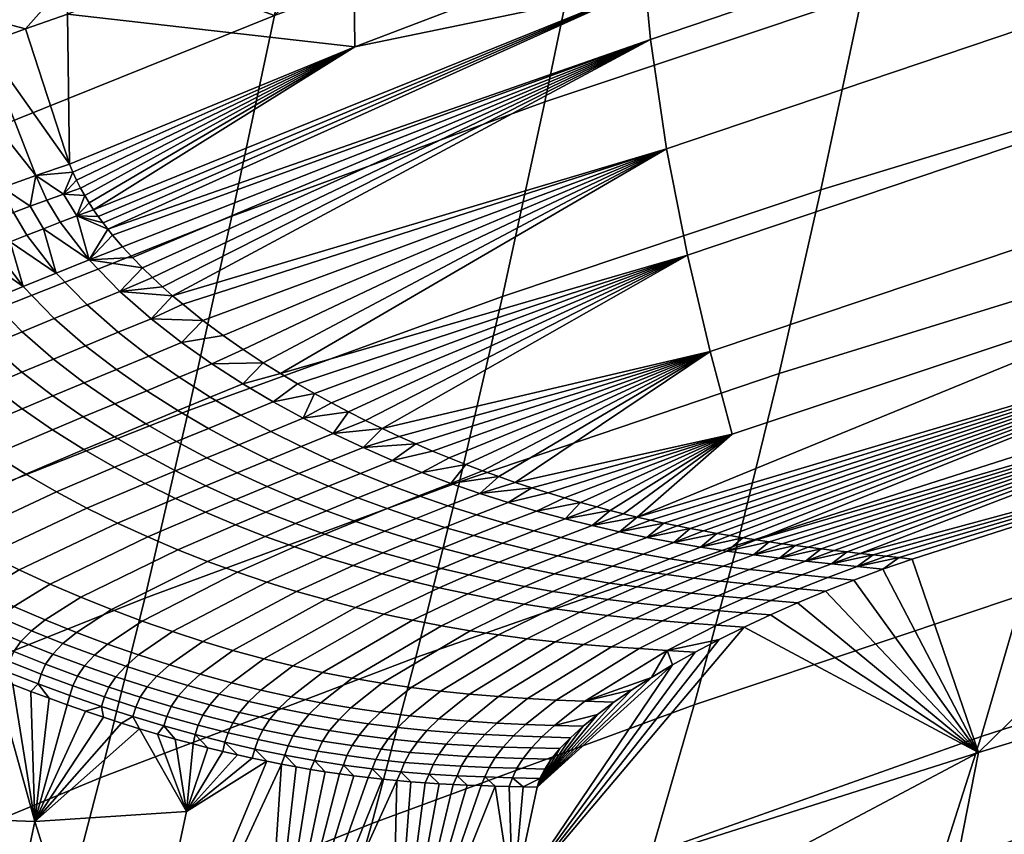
# Model space of a CAD drawing. Header units: millimetres. Extents: x -270 to 270, y -233 to 285.
# Tile 25 of 62: x -194 to -155, y 209 to 242. Entities that reach past the tile are written whole.
import ezdxf

# ---------------------------------------------------------------- set-up
doc = ezdxf.new("R2010")
doc.units = ezdxf.units.MM
doc.header["$MEASUREMENT"] = 0
doc.layers.add('sedak', color=22, linetype='Continuous')

msp = doc.modelspace()

# ---------------------------------------------------------------- meshes
at = {"layer": 'sedak'}
mesh = msp.add_polyface(dxfattribs=at)
corners = [(-134.012, 262.363, 807.152), (-145.839, 258.847, 807.138), (-133.957, 256.368, 807.23), (-145.779, 252.853, 807.23), (-157.51, 249.043, 807.23), (-157.575, 255.036, 807.122), (-147.57, 246.526, 742.469), (-160.398, 242.597, 742.809), (-158.769, 250.735, 772.51), (-146.009, 254.711, 772.342), (-134.604, 250.128, 742.154), (-133.128, 258.355, 772.187), (-149.147, 238.768, 712.497), (-162.044, 234.832, 713.022), (-136.094, 242.381, 712.013), (-150.741, 231.512, 682.423), (-163.71, 227.501, 683.145), (-137.6, 235.198, 681.756), (-146.969, 262.478, 802.12), (-135.051, 266.026, 802.114), (-158.794, 258.631, 802.127), (-146.877, 262.688, 804.384), (-122.972, 269.478, 804.365), (-123.066, 269.489, 803.275), (-146.99, 262.689, 803.297), (-146.661, 262.439, 805.331), (-122.791, 269.211, 805.322), (-170.408, 254.695, 804.396), (-170.541, 254.689, 803.314), (-170.158, 254.466, 805.331), (-169.823, 253.932, 806.131), (-146.371, 261.879, 806.147), (-169.51, 253.123, 806.682), (-146.099, 261.048, 806.711), (-169.3, 252.148, 806.984), (-145.917, 260.062, 807.02), (-122.164, 266.785, 807.049), (-167.379, 232.223, 796.024), (-166.476, 228.374, 789.198), (-143.475, 236.082, 789.158), (-144.259, 240.018, 795.985), (-168.218, 236.471, 801.756), (-144.984, 244.336, 801.724), (-168.861, 240.842, 805.753), (-145.539, 248.75, 805.734), (-169.059, 242.954, 806.861), (-145.708, 250.871, 806.851), (-121.99, 257.609, 806.842)]
mesh.append_faces([[corners[k] for k in face] for face in [(0, 1, 2, 2), (3, 2, 1, 1), (4, 3, 5, 5), (1, 5, 3, 3), (6, 7, 8, 9), (10, 6, 9, 11), (12, 13, 7, 6), (14, 12, 6, 10), (15, 16, 13, 12), (17, 15, 12, 14), (18, 19, 9, 9), (18, 9, 8, 8), (19, 11, 9, 9), (8, 20, 18, 18), (21, 22, 23, 24), (25, 26, 22, 21), (27, 21, 24, 28), (29, 25, 21, 27), (30, 31, 25, 29), (32, 33, 31, 30), (34, 35, 33, 32), (24, 23, 19, 18), (36, 35, 1, 0), (28, 24, 20, 20), (18, 20, 24, 24), (5, 1, 35, 35), (37, 38, 39, 40), (41, 37, 40, 42), (43, 41, 42, 44), (45, 43, 44, 46), (3, 46, 2, 2), (47, 2, 46, 46), (46, 3, 4, 4), (45, 46, 4, 4)]])
mesh = msp.add_polyface(dxfattribs=at)
corners = [(-157.575, 255.036, 807.122), (-169.211, 250.931, 807.104), (-157.51, 249.043, 807.23), (-169.142, 244.94, 807.23), (-160.398, 242.597, 742.809), (-173.077, 238.348, 743.174), (-171.397, 246.429, 772.69), (-158.769, 250.735, 772.51), (-162.044, 234.832, 713.022), (-174.774, 230.579, 713.586), (-163.71, 227.501, 683.145), (-176.493, 223.169, 683.923), (-170.519, 254.487, 802.133), (-158.794, 258.631, 802.127), (-170.541, 254.689, 803.314), (-169.3, 252.148, 806.984), (-145.917, 260.062, 807.02), (-169.394, 221.763, 777.016), (-142.708, 232.694, 781.742), (-165.596, 225.081, 781.777), (-174.259, 223.151, 784.628), (-166.476, 228.374, 789.198), (-183.65, 227.497, 798.167), (-167.379, 232.223, 796.024), (-168.218, 236.471, 801.756), (-179.576, 225.299, 792.51), (-142.004, 229.902, 774.094), (-167.267, 221.307, 773.585), (-166.738, 221.207, 772.724), (-168.328, 221.524, 775.304), (-167.796, 221.413, 774.445), (-166.21, 221.111, 771.861), (-168.86, 221.641, 776.161), (-171.002, 222.167, 779.572), (-170.465, 222.026, 778.722), (-171.65, 222.344, 780.589), (-172.299, 222.531, 781.604), (-172.95, 222.727, 782.615), (-173.604, 222.934, 783.623), (-175.576, 223.617, 786.625), (-174.916, 223.378, 785.628), (-176.237, 223.867, 787.618), (-178.234, 224.688, 790.568), (-177.566, 224.402, 789.59), (-180.667, 240.546, 807.229), (-169.059, 242.954, 806.861), (-187.957, 230.605, 803.606), (-168.861, 240.842, 805.753), (-174.54, 222.34, 783.1)]
mesh.append_faces([[corners[k] for k in face] for face in [(0, 1, 2, 2), (2, 1, 3, 3), (4, 5, 6, 7), (8, 9, 5, 4), (10, 11, 9, 8), (6, 12, 13, 13), (7, 6, 13, 13), (14, 13, 12, 12), (0, 15, 1, 1), (0, 16, 15, 15), (17, 18, 19, 19), (20, 19, 21, 21), (22, 23, 24, 24), (23, 25, 21, 21), (26, 27, 28, 28), (26, 29, 30, 30), (26, 30, 27, 27), (26, 28, 31, 31), (26, 17, 32, 32), (19, 33, 34, 34), (19, 35, 33, 33), (36, 35, 19, 19), (26, 32, 29, 29), (37, 19, 38, 38), (38, 19, 20, 20), (39, 40, 21, 21), (21, 41, 39, 39), (21, 40, 20, 20), (42, 43, 21, 21), (36, 19, 37, 37), (3, 44, 45, 45), (2, 3, 45, 45), (46, 24, 47, 47), (48, 37, 38, 38)]])
mesh = msp.add_polyface(dxfattribs=at)
corners = [(-180.74, 246.536, 807.085), (-192.164, 241.849, 807.065), (-180.667, 240.546, 807.229), (-192.077, 235.864, 807.229), (-169.142, 244.94, 807.23), (-169.211, 250.931, 807.104), (-185.591, 233.784, 743.564), (-197.929, 228.91, 743.977), (-196.212, 236.849, 773.084), (-183.882, 241.799, 772.882), (-173.077, 238.348, 743.174), (-171.397, 246.429, 772.69), (-193.637, 245.322, 802.148), (-182.135, 250.05, 802.14), (-170.519, 254.487, 802.133), (-170.541, 254.689, 803.314), (-170.158, 254.466, 805.331), (-170.408, 254.695, 804.396), (-193.542, 245.528, 804.255), (-193.221, 245.307, 805.318), (-169.823, 253.932, 806.131), (-192.844, 244.799, 806.104), (-169.3, 252.148, 806.984), (-169.51, 253.123, 806.682), (-192.492, 244.017, 806.644), (-192.257, 243.061, 806.942), (-169.059, 242.954, 806.861), (-190.546, 233.265, 806.329), (-168.861, 240.842, 805.753), (-191.113, 234.038, 806.792), (-189.563, 232.132, 805.38), (-189.164, 231.722, 804.959), (-189.96, 232.565, 805.78), (-190.353, 233.024, 806.154), (-190.738, 233.513, 806.494), (-190.927, 233.771, 806.649), (-191.294, 234.316, 806.919), (-191.47, 234.605, 807.029), (-191.639, 234.906, 807.118), (-191.798, 235.217, 807.184), (-191.945, 235.537, 807.222), (-193.42, 235.404, 807.175)]
mesh.append_faces([[corners[k] for k in face] for face in [(0, 1, 2, 2), (2, 1, 3, 3), (0, 2, 4, 4), (4, 5, 0, 0), (6, 7, 8, 9), (10, 6, 9, 11), (9, 12, 13, 13), (9, 13, 14, 14), (14, 11, 9, 9), (15, 14, 13, 13), (16, 17, 18, 19), (12, 18, 17, 15), (15, 13, 12, 12), (20, 16, 19, 21), (22, 23, 24, 25), (23, 20, 21, 24), (5, 22, 0, 0), (25, 0, 22, 22), (0, 25, 1, 1), (26, 27, 28, 28), (26, 2, 29, 29), (30, 31, 28, 28), (32, 30, 28, 28), (28, 27, 33, 33), (27, 26, 34, 34), (35, 34, 26, 26), (2, 36, 29, 29), (36, 2, 37, 37), (38, 37, 2, 2), (39, 2, 40, 40), (40, 2, 3, 3), (39, 38, 2, 2), (29, 35, 26, 26), (41, 40, 3, 3)]])
mesh = msp.add_polyface(dxfattribs=at)
corners = [(-192.077, 235.864, 807.229), (-192.164, 241.849, 807.065), (-193.839, 241.273, 806.98), (-195.488, 240.668, 806.74), (-193.42, 235.404, 807.175), (-197.101, 240.042, 806.351), (-198.664, 239.399, 805.815), (-194.75, 234.924, 807.022), (-196.061, 234.427, 806.771), (-197.345, 233.916, 806.424), (-195.563, 241.724, 806.632), (-192.257, 243.061, 806.942), (-195.729, 242.579, 806.373), (-192.492, 244.017, 806.644), (-195.944, 243.245, 805.969), (-192.844, 244.799, 806.104), (-196.163, 243.732, 805.423), (-193.221, 245.307, 805.318), (-196.346, 244.055, 804.74), (-196.446, 244.223, 803.924), (-193.542, 245.528, 804.255), (-194.949, 244.745, 802.087), (-193.637, 245.322, 802.148), (-196.231, 244.147, 801.909), (-196.212, 236.849, 773.084), (-198.696, 242.895, 801.213), (-197.483, 243.528, 801.617), (-183.882, 241.799, 772.882), (-199.116, 242.29, 804.49), (-199.191, 242.625, 803.827), (-198.986, 241.812, 805.031), (-198.841, 241.178, 805.439), (-198.721, 240.378, 805.704), (-199.173, 242.83, 803.053), (-192.312, 234.67, 807.127), (-191.945, 235.537, 807.222), (-193.654, 234.18, 807.092), (-192.985, 234.427, 807.121)]
mesh.append_faces([[corners[k] for k in face] for face in [(0, 1, 2, 2), (3, 4, 0, 0), (2, 3, 0, 0), (5, 4, 3, 3), (6, 7, 5, 5), (7, 4, 5, 5), (6, 8, 7, 7), (8, 6, 9, 9), (10, 3, 2, 2), (2, 11, 10, 10), (11, 2, 1, 1), (12, 10, 11, 13), (14, 12, 13, 15), (16, 14, 15, 15), (17, 18, 16, 15), (19, 18, 17, 20), (21, 20, 22, 22), (23, 19, 21, 21), (20, 21, 19, 19), (24, 21, 22, 22), (24, 25, 26, 26), (23, 24, 26, 26), (23, 21, 24, 24), (22, 27, 24, 24), (28, 16, 18, 29), (30, 14, 16, 28), (31, 12, 14, 30), (32, 10, 12, 31), (26, 33, 19, 19), (23, 26, 19, 19), (10, 32, 5, 3), (4, 34, 35, 35), (7, 36, 4, 4), (37, 34, 4, 4)]])
mesh = msp.add_polyface(dxfattribs=at)
corners = [(-174.774, 230.579, 713.586), (-187.32, 226.016, 714.188), (-185.591, 233.784, 743.564), (-173.077, 238.348, 743.174), (-184.336, 227.927, 799.078), (-183.65, 227.497, 798.167), (-168.218, 236.471, 801.756), (-185.941, 229.018, 801.152), (-185.138, 228.456, 800.125), (-186.748, 229.619, 802.157), (-187.554, 230.264, 803.131), (-187.957, 230.605, 803.606), (-168.861, 240.842, 805.753), (-188.36, 230.961, 804.07), (-188.763, 231.333, 804.522), (-189.96, 232.565, 805.78), (-190.353, 233.024, 806.154), (-189.164, 231.722, 804.959), (-191.376, 230.238, 804.44), (-190.06, 230.779, 804.503), (-191.291, 232.045, 805.793), (-192.615, 231.511, 805.729), (-192.312, 234.67, 807.127), (-191.639, 234.906, 807.118), (-191.798, 235.217, 807.184), (-191.945, 235.537, 807.222), (-191.785, 233.794, 806.805), (-191.294, 234.316, 806.919), (-191.47, 234.605, 807.029), (-190.927, 233.771, 806.649), (-191.113, 234.038, 806.792), (-190.546, 233.265, 806.329), (-190.738, 233.513, 806.494), (-189.563, 232.132, 805.38), (-188.819, 229.688, 803.075), (-192.455, 233.541, 806.805)]
mesh.append_faces([[corners[k] for k in face] for face in [(0, 1, 2, 3), (4, 5, 6, 6), (6, 7, 8, 8), (7, 6, 9, 9), (4, 6, 8, 8), (10, 9, 6, 6), (11, 12, 13, 13), (12, 14, 13, 13), (6, 11, 10, 10), (15, 12, 16, 16), (14, 12, 17, 17), (18, 19, 20, 21), (22, 23, 24, 24), (24, 25, 22, 22), (26, 27, 28, 28), (26, 29, 30, 30), (30, 27, 26, 26), (28, 23, 22, 22), (26, 31, 32, 32), (29, 26, 32, 32), (26, 28, 22, 22), (20, 16, 31, 31), (16, 20, 15, 15), (33, 20, 17, 17), (20, 33, 15, 15), (14, 17, 19, 19), (14, 19, 13, 13), (11, 34, 10, 10), (19, 11, 13, 13), (31, 26, 20, 20), (35, 20, 26, 26), (19, 34, 11, 11), (20, 19, 17, 17)]])
mesh = msp.add_polyface(dxfattribs=at)
corners = [(-152.355, 224.813, 652.238), (-165.397, 220.647, 653.173), (-163.71, 227.501, 683.145), (-150.741, 231.512, 682.423), (-139.123, 228.642, 651.375), (-137.6, 235.198, 681.756), (-153.986, 218.654, 621.95), (-167.104, 214.259, 623.111), (-140.662, 222.696, 620.88), (-142.215, 217.322, 590.289), (-155.633, 213.003, 591.576), (-128.59, 221.255, 589.115), (-127.147, 226.376, 619.904), (-166.476, 228.374, 789.198), (-165.596, 225.081, 781.777), (-142.708, 232.694, 781.742), (-143.475, 236.082, 789.158), (-142.676, 225.124, 758.816), (-126.787, 229.626, 758.816), (-141.376, 227.63, 766.428), (-158.92, 220.143, 759.689), (-158.402, 220.087, 758.816), (-159.437, 220.199, 760.561), (-160.473, 220.314, 762.306), (-159.955, 220.256, 761.434), (-161.509, 220.433, 764.049), (-160.991, 220.373, 763.177), (-162.548, 220.56, 765.79), (-162.028, 220.495, 764.92), (-163.068, 220.628, 766.66), (-164.112, 220.774, 768.398), (-163.59, 220.699, 767.529), (-142.004, 229.902, 774.094), (-164.635, 220.852, 769.265), (-118.865, 236.28, 774.047), (-169.394, 221.763, 777.016), (-166.21, 221.111, 771.861), (-165.684, 221.021, 770.997), (-165.159, 220.934, 770.131), (-160.598, 219.783, 760.496), (-159.57, 219.679, 758.776), (-130.786, 219.614, 724.642), (-155.742, 212.361, 725.529), (-143.338, 216.142, 725.068)]
mesh.append_faces([[corners[k] for k in face] for face in [(0, 1, 2, 3), (4, 0, 3, 5), (6, 7, 1, 0), (8, 6, 0, 4), (9, 10, 6, 8), (11, 9, 8, 12), (13, 14, 15, 16), (17, 18, 19, 19), (20, 21, 17, 17), (17, 22, 20, 20), (17, 23, 24, 24), (17, 24, 22, 22), (23, 17, 19, 19), (19, 25, 26, 26), (27, 28, 19, 19), (25, 19, 28, 28), (23, 19, 26, 26), (19, 29, 27, 27), (19, 30, 31, 31), (19, 31, 29, 29), (19, 32, 33, 33), (19, 34, 32, 32), (32, 15, 35, 35), (30, 19, 33, 33), (32, 36, 37, 37), (32, 37, 38, 38), (33, 32, 38, 38), (39, 20, 22, 22), (40, 21, 20, 20), (41, 18, 17, 17), (42, 17, 21, 21), (40, 42, 21, 21), (43, 41, 17, 17)]])
mesh = msp.add_polyface(dxfattribs=at)
corners = [(-192.455, 233.541, 806.805), (-191.785, 233.794, 806.805), (-192.312, 234.67, 807.127), (-192.985, 234.427, 807.121), (-193.788, 233.025, 806.733), (-193.123, 233.284, 806.783), (-193.654, 234.18, 807.092), (-194.32, 233.929, 807.032), (-192.615, 231.511, 805.729), (-191.291, 232.045, 805.793), (-195.107, 232.505, 806.544), (-194.45, 232.765, 806.654), (-194.982, 233.676, 806.938), (-195.639, 233.421, 806.812), (-193.929, 230.978, 805.559), (-192.685, 229.701, 804.281), (-191.376, 230.238, 804.44), (-196.404, 231.981, 806.239), (-195.76, 232.243, 806.405), (-196.29, 233.165, 806.658), (-196.933, 232.906, 806.478), (-195.224, 230.448, 805.277), (-197.672, 231.455, 805.825), (-197.042, 231.718, 806.045), (-197.568, 232.646, 806.273), (-198.194, 232.384, 806.045), (-196.491, 229.921, 804.883), (-198.291, 231.191, 805.58), (-197.723, 229.396, 804.383), (-193.42, 235.404, 807.175), (-194.75, 234.924, 807.022), (-196.061, 234.427, 806.771), (-197.345, 233.916, 806.424), (-198.595, 233.395, 805.985)]
mesh.append_faces([[corners[k] for k in face] for face in [(0, 1, 2, 3), (4, 5, 6, 7), (5, 0, 3, 6), (5, 4, 8, 8), (9, 0, 5, 5), (8, 9, 5, 5), (10, 11, 12, 13), (11, 4, 7, 12), (11, 10, 14, 14), (8, 4, 11, 11), (14, 8, 11, 11), (15, 16, 8, 14), (17, 18, 19, 20), (18, 10, 13, 19), (18, 17, 21, 21), (14, 10, 18, 18), (21, 14, 18, 18), (22, 23, 24, 25), (23, 17, 20, 24), (23, 22, 26, 26), (21, 17, 23, 23), (26, 21, 23, 23), (26, 22, 27, 27), (28, 26, 27, 27), (29, 6, 3, 3), (30, 31, 12, 7), (30, 7, 6, 6), (31, 13, 12, 12), (13, 31, 19, 19), (24, 20, 32, 32), (33, 24, 32, 32), (20, 19, 32, 32), (31, 32, 19, 19)]])
mesh = msp.add_polyface(dxfattribs=at)
corners = [(-187.32, 226.016, 714.188), (-199.667, 221.148, 714.826), (-197.929, 228.91, 743.977), (-185.591, 233.784, 743.564), (-190.129, 229.145, 803.015), (-188.819, 229.688, 803.075), (-190.06, 230.779, 804.503), (-191.376, 230.238, 804.44), (-191.433, 228.606, 802.865), (-192.685, 229.701, 804.281), (-190.205, 227.656, 801.39), (-188.906, 228.194, 801.53), (-193.976, 229.17, 804.014), (-193.929, 230.978, 805.559), (-195.224, 230.448, 805.277), (-192.72, 228.075, 802.61), (-191.488, 227.126, 801.146), (-190.271, 226.281, 799.633), (-188.991, 226.81, 799.867), (-195.24, 228.645, 803.631), (-196.491, 229.921, 804.883), (-193.982, 227.553, 802.237), (-192.748, 226.606, 800.782), (-191.528, 225.762, 799.279), (-190.275, 224.97, 797.685), (-189.021, 225.488, 798.029), (-196.471, 228.124, 803.14), (-197.723, 229.396, 804.383), (-195.211, 227.037, 801.753), (-193.976, 226.094, 800.305), (-192.755, 225.253, 798.809), (-191.5, 224.463, 797.224), (-190.273, 223.753, 795.628), (-189.05, 224.259, 796.081), (-197.544, 226.026, 800.493), (-198.803, 227.097, 801.873), (-196.308, 225.096, 799.053), (-195.085, 224.263, 797.567), (-193.829, 223.478, 795.994), (-192.6, 222.77, 794.411), (-191.379, 222.121, 792.803), (-189.057, 223.104, 794.007), (-190.162, 221.52, 791.166), (-187.844, 222.506, 792.355), (-199.066, 222.385, 794.077), (-200.293, 223.194, 795.557), (-197.803, 221.615, 792.512), (-196.561, 220.914, 790.938), (-195.323, 220.262, 789.34), (-194.085, 219.653, 787.714), (-192.853, 219.085, 786.071), (-188.953, 220.968, 789.511), (-196.814, 219.373, 787.142), (-198.068, 220.025, 788.742)]
mesh.append_faces([[corners[k] for k in face] for face in [(0, 1, 2, 3), (4, 5, 6, 7), (8, 4, 7, 9), (10, 11, 4, 8), (12, 9, 13, 14), (15, 8, 9, 12), (16, 10, 8, 15), (17, 18, 10, 16), (19, 12, 14, 20), (21, 15, 12, 19), (22, 16, 15, 21), (23, 17, 16, 22), (24, 25, 17, 23), (26, 19, 20, 27), (28, 21, 19, 26), (29, 22, 21, 28), (30, 23, 22, 29), (31, 24, 23, 30), (32, 33, 24, 31), (34, 28, 26, 35), (36, 29, 28, 34), (37, 30, 29, 36), (38, 31, 30, 37), (39, 32, 31, 38), (40, 41, 32, 39), (42, 43, 41, 40), (44, 37, 36, 45), (46, 38, 37, 44), (47, 39, 38, 46), (48, 40, 39, 47), (49, 42, 40, 48), (50, 51, 42, 49), (52, 48, 47, 53)]])
mesh = msp.add_polyface(dxfattribs=at)
corners = [(-176.237, 223.867, 787.618), (-166.476, 228.374, 789.198), (-176.901, 224.128, 788.606), (-178.904, 224.987, 791.542), (-178.234, 224.688, 790.568), (-179.576, 225.299, 792.51), (-167.379, 232.223, 796.024), (-180.926, 225.967, 794.426), (-180.25, 225.625, 793.471), (-181.604, 226.323, 795.374), (-177.566, 224.402, 789.59), (-182.284, 226.696, 796.314), (-183.65, 227.497, 798.167), (-182.966, 227.087, 797.245), (-178.11, 222.607, 786.546), (-176.832, 223.11, 786.582), (-177.993, 223.549, 788.315), (-179.275, 223.04, 788.279), (-176.956, 222.21, 784.81), (-175.682, 222.708, 784.846), (-175.811, 221.847, 783.064), (-174.54, 222.34, 783.1), (-174.677, 221.516, 781.318), (-173.412, 222.004, 781.356), (-178.224, 221.708, 784.717), (-179.381, 222.099, 786.454), (-177.073, 221.349, 782.97), (-175.935, 221.022, 781.222), (-174.776, 220.718, 779.424), (-173.524, 221.208, 779.523), (-178.322, 220.845, 782.792), (-179.477, 221.2, 784.539), (-177.178, 220.521, 781.043), (-176.013, 220.219, 779.244), (-174.913, 219.958, 777.53), (-173.684, 220.456, 777.713), (-178.4, 220.012, 780.761), (-179.549, 220.335, 782.507), (-180.344, 224.541, 791.75), (-179.164, 224.024, 790.038), (-175.576, 223.617, 786.625), (-174.259, 223.151, 784.628), (-174.916, 223.378, 785.628), (-173.604, 222.934, 783.623)]
mesh.append_faces([[corners[k] for k in face] for face in [(0, 1, 2, 2), (1, 3, 4, 4), (3, 1, 5, 5), (6, 7, 8, 8), (7, 6, 9, 9), (5, 6, 8, 8), (2, 1, 10, 10), (9, 6, 11, 11), (12, 13, 6, 6), (13, 11, 6, 6), (14, 15, 16, 17), (18, 19, 15, 14), (20, 21, 19, 18), (22, 23, 21, 20), (24, 18, 14, 25), (26, 20, 18, 24), (27, 22, 20, 26), (28, 29, 22, 27), (30, 26, 24, 31), (32, 27, 26, 30), (33, 28, 27, 32), (34, 35, 28, 33), (36, 32, 30, 37), (3, 38, 4, 4), (2, 10, 39, 16), (15, 40, 0, 0), (0, 2, 16, 16), (19, 41, 42, 42), (43, 41, 19, 19), (42, 40, 15, 15), (16, 15, 0, 0), (19, 21, 43, 43), (15, 19, 42, 42), (39, 10, 4, 4)]])
mesh = msp.add_polyface(dxfattribs=at)
corners = [(-188.906, 228.194, 801.53), (-187.6, 228.737, 801.588), (-188.819, 229.688, 803.075), (-190.129, 229.145, 803.015), (-187.695, 227.346, 799.999), (-186.393, 227.887, 800.054), (-186.451, 226.55, 798.375), (-185.152, 227.088, 798.427), (-185.234, 225.835, 796.744), (-183.938, 226.369, 796.792), (-188.991, 226.81, 799.867), (-190.205, 227.656, 801.39), (-187.743, 226.016, 798.252), (-186.523, 225.302, 796.629), (-185.313, 224.651, 794.981), (-184.027, 225.18, 795.09), (-189.021, 225.488, 798.029), (-190.271, 226.281, 799.633), (-187.798, 224.776, 796.416), (-186.585, 224.126, 794.777), (-185.376, 223.528, 793.108), (-184.107, 224.05, 793.305), (-184.179, 222.979, 791.421), (-182.912, 223.499, 791.612), (-189.05, 224.259, 796.081), (-190.275, 224.97, 797.685), (-187.835, 223.61, 794.451), (-186.625, 223.012, 792.79), (-185.424, 222.465, 791.111), (-184.233, 221.963, 789.416), (-182.99, 222.476, 789.719), (-189.057, 223.104, 794.007), (-190.273, 223.753, 795.628), (-187.844, 222.506, 792.355), (-186.641, 221.958, 790.684), (-185.447, 221.455, 788.997), (-184.261, 220.993, 787.295), (-183.05, 221.501, 787.706), (-188.953, 220.968, 789.511), (-190.162, 221.52, 791.166), (-187.752, 220.458, 787.839), (-186.558, 219.99, 786.152), (-185.369, 219.557, 784.45), (-183.081, 220.568, 785.578), (-186.748, 229.619, 802.157), (-185.941, 229.018, 801.152), (-185.138, 228.456, 800.125), (-184.336, 227.927, 799.078), (-187.554, 230.264, 803.131), (-183.65, 227.497, 798.167)]
mesh.append_faces([[corners[k] for k in face] for face in [(0, 1, 2, 3), (4, 5, 1, 0), (6, 7, 5, 4), (8, 9, 7, 6), (10, 4, 0, 11), (12, 6, 4, 10), (13, 8, 6, 12), (14, 15, 8, 13), (16, 12, 10, 17), (18, 13, 12, 16), (19, 14, 13, 18), (20, 21, 14, 19), (22, 23, 21, 20), (24, 18, 16, 25), (26, 19, 18, 24), (27, 20, 19, 26), (28, 22, 20, 27), (29, 30, 22, 28), (31, 26, 24, 32), (33, 27, 26, 31), (34, 28, 27, 33), (35, 29, 28, 34), (36, 37, 29, 35), (38, 34, 33, 39), (40, 35, 34, 38), (41, 36, 35, 40), (42, 43, 36, 41), (44, 1, 45, 45), (46, 5, 47, 47), (46, 45, 1, 5), (2, 44, 48, 48), (7, 49, 47, 47), (5, 7, 47, 47), (2, 1, 44, 44)]])
mesh = msp.add_polyface(dxfattribs=at)
corners = [(-176.493, 223.169, 683.923), (-189.071, 218.526, 684.752), (-187.32, 226.016, 714.188), (-174.774, 230.579, 713.586), (-184.027, 225.18, 795.09), (-182.734, 225.71, 795.134), (-183.938, 226.369, 796.792), (-185.234, 225.835, 796.744), (-182.824, 224.576, 793.408), (-181.534, 225.101, 793.45), (-181.631, 224.021, 791.711), (-180.344, 224.541, 791.75), (-180.448, 223.51, 790), (-179.164, 224.024, 790.038), (-179.275, 223.04, 788.279), (-177.993, 223.549, 788.315), (-184.107, 224.05, 793.305), (-185.313, 224.651, 794.981), (-182.912, 223.499, 791.612), (-181.726, 222.992, 789.905), (-180.549, 222.527, 788.185), (-179.381, 222.099, 786.454), (-178.11, 222.607, 786.546), (-182.99, 222.476, 789.719), (-184.179, 222.979, 791.421), (-181.81, 222.013, 788.003), (-180.638, 221.589, 786.274), (-179.477, 221.2, 784.539), (-178.224, 221.708, 784.717), (-183.05, 221.501, 787.706), (-184.233, 221.963, 789.416), (-181.875, 221.078, 785.982), (-180.709, 220.69, 784.251), (-179.549, 220.335, 782.507), (-178.322, 220.845, 782.792), (-183.081, 220.568, 785.578), (-184.261, 220.993, 787.295), (-181.911, 220.179, 783.853), (-180.746, 219.823, 782.114), (-182.966, 227.087, 797.245), (-183.65, 227.497, 798.167), (-185.152, 227.088, 798.427), (-182.284, 226.696, 796.314), (-181.604, 226.323, 795.374), (-180.926, 225.967, 794.426), (-180.25, 225.625, 793.471), (-179.576, 225.299, 792.51), (-178.904, 224.987, 791.542), (-178.234, 224.688, 790.568)]
mesh.append_faces([[corners[k] for k in face] for face in [(0, 1, 2, 3), (4, 5, 6, 7), (8, 9, 5, 4), (10, 11, 9, 8), (12, 13, 11, 10), (14, 15, 13, 12), (16, 8, 4, 17), (18, 10, 8, 16), (19, 12, 10, 18), (20, 14, 12, 19), (21, 22, 14, 20), (23, 19, 18, 24), (25, 20, 19, 23), (26, 21, 20, 25), (27, 28, 21, 26), (29, 25, 23, 30), (31, 26, 25, 29), (32, 27, 26, 31), (33, 34, 27, 32), (35, 31, 29, 36), (37, 32, 31, 35), (38, 33, 32, 37), (39, 40, 41, 6), (42, 5, 43, 43), (6, 42, 39, 39), (44, 9, 45, 45), (46, 11, 47, 47), (9, 46, 45, 45), (5, 44, 43, 43), (5, 9, 44, 44), (9, 11, 46, 46), (6, 5, 42, 42), (13, 48, 11, 11)]])
mesh = msp.add_polyface(dxfattribs=at)
corners = [(-165.397, 220.647, 653.173), (-178.234, 216.153, 654.179), (-176.493, 223.169, 683.923), (-163.71, 227.501, 683.145), (-165.596, 225.081, 781.777), (-169.929, 221.892, 777.87), (-169.394, 221.763, 777.016), (-170.465, 222.026, 778.722), (-173.524, 221.208, 779.523), (-172.265, 221.691, 779.564), (-173.412, 222.004, 781.356), (-174.677, 221.516, 781.318), (-172.438, 220.943, 777.815), (-171.184, 221.421, 777.859), (-171.337, 220.697, 776.069), (-170.09, 221.171, 776.117), (-170.243, 220.475, 774.319), (-169.003, 220.946, 774.372), (-169.153, 220.276, 772.563), (-167.921, 220.742, 772.62), (-173.684, 220.456, 777.713), (-174.776, 220.718, 779.424), (-171.65, 222.344, 780.589), (-172.299, 222.531, 781.604), (-171.002, 222.167, 779.572), (-168.328, 221.524, 775.304), (-168.86, 221.641, 776.161), (-167.796, 221.413, 774.445), (-172.95, 222.727, 782.615), (-174.54, 222.34, 783.1), (-166.738, 221.207, 772.724), (-167.267, 221.307, 773.585), (-166.853, 220.561, 770.878), (-165.684, 221.021, 770.997), (-166.21, 221.111, 771.861), (-165.795, 220.399, 769.143), (-164.635, 220.852, 769.265), (-165.159, 220.934, 770.131), (-164.743, 220.253, 767.406), (-163.59, 220.699, 767.529), (-164.112, 220.774, 768.398)]
mesh.append_faces([[corners[k] for k in face] for face in [(0, 1, 2, 3), (4, 5, 6, 6), (4, 7, 5, 5), (8, 9, 10, 11), (12, 13, 9, 8), (14, 15, 13, 12), (16, 17, 15, 14), (18, 19, 17, 16), (20, 12, 8, 21), (10, 22, 23, 23), (9, 7, 24, 24), (24, 22, 9, 9), (13, 6, 5, 5), (15, 25, 26, 26), (17, 27, 25, 25), (26, 6, 15, 15), (5, 7, 13, 13), (23, 28, 29, 10), (19, 30, 31, 31), (32, 33, 34, 34), (34, 30, 19, 19), (35, 36, 37, 37), (38, 39, 40, 40), (40, 36, 35, 35), (37, 33, 32, 32), (31, 27, 17, 17), (10, 9, 22, 22), (13, 15, 6, 6), (9, 13, 7, 7), (17, 19, 31, 31), (32, 35, 37, 37), (19, 32, 34, 34), (15, 17, 25, 25)]])
mesh = msp.add_polyface(dxfattribs=at)
corners = [(-189.071, 218.526, 684.752), (-201.43, 213.579, 685.632), (-199.667, 221.148, 714.826), (-187.32, 226.016, 714.188), (-190.848, 211.339, 655.253), (-203.219, 206.213, 656.394), (-195.556, 218.761, 785.516), (-194.085, 219.653, 787.714), (-195.323, 220.262, 789.34), (-196.814, 219.373, 787.142), (-194.302, 218.189, 783.874), (-192.853, 219.085, 786.071), (-193.05, 217.653, 782.216), (-191.624, 218.557, 784.412), (-196.126, 218.329, 784.321), (-197.396, 218.941, 785.947), (-194.86, 217.755, 782.679), (-193.598, 217.218, 781.023), (-192.338, 216.715, 779.354), (-191.802, 217.153, 780.546), (-195.29, 217.333, 781.432), (-196.566, 217.907, 783.073), (-194.018, 216.795, 779.778), (-192.749, 216.291, 778.112), (-195.586, 216.924, 780.143), (-196.87, 217.497, 781.781), (-194.307, 216.386, 778.492), (-193.033, 215.883, 776.83), (-195.775, 216.525, 778.824), (-197.065, 217.097, 780.459), (-194.491, 215.989, 777.177), (-193.215, 215.486, 775.52), (-194.607, 215.599, 775.848), (-195.894, 216.134, 777.49), (-193.329, 215.099, 774.196), (-192.059, 214.63, 772.535), (-191.944, 215.016, 773.853), (-195.81, 215.678, 775.944), (-195.077, 215.373, 775.013), (-196.542, 215.994, 776.869), (-194.348, 215.079, 774.078), (-192.892, 214.522, 772.195), (-192.166, 214.259, 771.247), (-193.619, 214.796, 773.139), (-193.459, 209.603, 754.94), (-199.756, 209.833, 754.682)]
mesh.append_faces([[corners[k] for k in face] for face in [(0, 1, 2, 3), (4, 5, 1, 0), (6, 7, 8, 9), (10, 11, 7, 6), (12, 13, 11, 10), (14, 6, 9, 15), (16, 10, 6, 14), (17, 12, 10, 16), (18, 19, 12, 17), (20, 16, 14, 21), (22, 17, 16, 20), (23, 18, 17, 22), (24, 20, 21, 25), (26, 22, 20, 24), (27, 23, 22, 26), (28, 24, 25, 29), (30, 26, 24, 28), (31, 27, 26, 30), (32, 30, 28, 33), (34, 31, 30, 32), (35, 36, 31, 34), (37, 38, 33, 33), (33, 38, 32, 32), (39, 37, 33, 33), (40, 32, 38, 38), (35, 34, 41, 42), (34, 32, 40, 43), (34, 43, 41, 41), (41, 43, 44, 44), (40, 38, 44, 44), (40, 44, 43, 43), (44, 42, 41, 41), (45, 44, 38, 38)]])
mesh = msp.add_polyface(dxfattribs=at)
corners = [(-155.633, 213.003, 591.576), (-168.827, 208.31, 592.973), (-167.104, 214.259, 623.111), (-153.986, 218.654, 621.95), (-157.292, 207.831, 561.135), (-170.563, 202.774, 562.776), (-143.78, 212.484, 559.624), (-142.215, 217.322, 590.289), (-158.699, 203.815, 535.431), (-172.036, 198.406, 537.281), (-145.106, 208.793, 533.727), (-160.112, 200.084, 509.695), (-173.514, 194.286, 511.756), (-146.439, 205.419, 507.797), (-161.529, 196.603, 483.932), (-174.997, 190.387, 486.207), (-147.775, 202.323, 481.839), (-156.395, 196.484, 458.759), (-163.372, 193.298, 459.813), (-142.233, 202.428, 456.79), (-149.348, 199.528, 457.751), (-149.742, 198.519, 453.028), (-163.763, 192.217, 455.163), (-168.189, 216.436, 758.001), (-166.201, 217.448, 759.125), (-167.289, 217.53, 760.905), (-169.304, 216.506, 759.793), (-166.114, 216.87, 756.811), (-165.11, 217.367, 757.341), (-167.07, 216.367, 756.203), (-167.974, 215.862, 755.521), (-168.82, 215.357, 754.768), (-171.476, 214.405, 754.85), (-169.604, 214.856, 753.949), (-145.035, 207.179, 689.963), (-143.338, 216.142, 725.068), (-155.742, 212.361, 725.529), (-157.511, 203.348, 690.701), (-146.396, 200.233, 660.293), (-158.927, 196.285, 661.28), (-174.36, 206.426, 727.98), (-160.727, 219.249, 758.654), (-161.866, 218.8, 758.449), (-162.98, 218.335, 758.162), (-159.57, 219.679, 758.776), (-164.063, 217.857, 757.792), (-175.339, 201.968, 711.529), (-142.676, 225.124, 758.816), (-177.713, 191.645, 671.782)]
mesh.append_faces([[corners[k] for k in face] for face in [(0, 1, 2, 3), (4, 5, 1, 0), (6, 4, 0, 7), (8, 9, 5, 4), (10, 8, 4, 6), (11, 12, 9, 8), (13, 11, 8, 10), (14, 15, 12, 11), (16, 14, 11, 13), (14, 16, 17, 17), (18, 14, 17, 17), (16, 19, 20, 20), (16, 20, 17, 17), (21, 22, 18, 17), (17, 20, 21, 21), (23, 24, 25, 26), (24, 23, 27, 28), (23, 29, 27, 27), (23, 30, 29, 29), (23, 31, 30, 30), (32, 33, 31, 31), (32, 31, 23, 23), (34, 35, 36, 37), (38, 34, 37, 39), (29, 40, 27, 27), (41, 42, 36, 36), (42, 43, 36, 36), (44, 41, 36, 36), (36, 45, 28, 28), (46, 37, 36, 36), (36, 28, 40, 40), (45, 36, 43, 43), (35, 47, 36, 36), (37, 48, 39, 39)]])
mesh = msp.add_polyface(dxfattribs=at)
corners = [(-178.234, 216.153, 654.179), (-190.848, 211.339, 655.253), (-189.071, 218.526, 684.752), (-176.493, 223.169, 683.923), (-184.188, 219.16, 782.738), (-181.911, 220.179, 783.853), (-183.081, 220.568, 785.578), (-185.369, 219.557, 784.45), (-183.01, 218.796, 781.012), (-180.746, 219.823, 782.114), (-181.841, 218.464, 779.28), (-179.591, 219.499, 780.372), (-189.179, 217.607, 781.051), (-186.558, 219.99, 786.152), (-190.4, 218.065, 782.739), (-187.964, 217.185, 779.355), (-186.751, 216.795, 777.644), (-185.547, 216.438, 775.929), (-184.315, 216.106, 774.158), (-180.646, 218.154, 777.493), (-183.148, 215.821, 772.467), (-179.514, 217.886, 775.785), (-181.961, 215.56, 770.733), (-178.362, 217.64, 774.034), (-188.084, 215.854, 775.467), (-189.319, 216.254, 777.171), (-186.858, 215.487, 773.76), (-185.606, 215.145, 772), (-184.424, 214.852, 770.321), (-183.223, 214.584, 768.6), (-182.026, 214.347, 766.869), (-180.776, 215.328, 768.987), (-180.832, 214.141, 765.126), (-179.592, 215.126, 767.228), (-187.354, 215.036, 772.584), (-188.589, 215.406, 774.286), (-186.096, 214.69, 770.83), (-184.907, 214.394, 769.158), (-183.702, 214.123, 767.444), (-182.502, 213.884, 765.722), (-181.306, 213.675, 763.989), (-186.475, 214.256, 769.615), (-187.738, 214.604, 771.361), (-185.284, 213.957, 767.949), (-184.077, 213.683, 766.244), (-182.876, 213.442, 764.532), (-181.682, 213.231, 762.809), (-186.746, 213.843, 768.364), (-188.01, 214.193, 770.102), (-185.555, 213.542, 766.707), (-184.349, 213.267, 765.011), (-186.93, 213.449, 767.088), (-188.191, 213.8, 768.819), (-185.741, 213.148, 765.44)]
mesh.append_faces([[corners[k] for k in face] for face in [(0, 1, 2, 3), (4, 5, 6, 7), (8, 9, 5, 4), (10, 11, 9, 8), (12, 7, 13, 14), (15, 4, 7, 12), (16, 8, 4, 15), (17, 10, 8, 16), (18, 19, 10, 17), (20, 21, 19, 18), (22, 23, 21, 20), (24, 16, 15, 25), (26, 17, 16, 24), (27, 18, 17, 26), (28, 20, 18, 27), (29, 22, 20, 28), (30, 31, 22, 29), (32, 33, 31, 30), (34, 26, 24, 35), (36, 27, 26, 34), (37, 28, 27, 36), (38, 29, 28, 37), (39, 30, 29, 38), (40, 32, 30, 39), (41, 36, 34, 42), (43, 37, 36, 41), (44, 38, 37, 43), (45, 39, 38, 44), (46, 40, 39, 45), (47, 41, 42, 48), (49, 43, 41, 47), (50, 44, 43, 49), (51, 47, 48, 52), (53, 49, 47, 51)]])
mesh = msp.add_polyface(dxfattribs=at)
corners = [(-191.624, 218.557, 784.412), (-187.752, 220.458, 787.839), (-188.953, 220.968, 789.511), (-192.853, 219.085, 786.071), (-190.4, 218.065, 782.739), (-186.558, 219.99, 786.152), (-191.802, 217.153, 780.546), (-193.05, 217.653, 782.216), (-190.557, 216.687, 778.862), (-189.179, 217.607, 781.051), (-189.319, 216.254, 777.171), (-187.964, 217.185, 779.355), (-191.082, 216.245, 777.673), (-192.338, 216.715, 779.354), (-189.833, 215.81, 775.985), (-188.589, 215.406, 774.286), (-188.084, 215.854, 775.467), (-191.485, 215.82, 776.434), (-192.749, 216.291, 778.112), (-190.229, 215.382, 774.751), (-188.978, 214.976, 773.057), (-187.738, 214.604, 771.361), (-187.354, 215.036, 772.584), (-191.764, 215.411, 775.157), (-193.033, 215.883, 776.83), (-190.504, 214.973, 773.479), (-189.251, 214.567, 771.791), (-188.01, 214.193, 770.102), (-191.944, 215.016, 773.853), (-193.215, 215.486, 775.52), (-190.685, 214.579, 772.181), (-189.431, 214.173, 770.5), (-188.191, 213.8, 768.819), (-190.8, 214.195, 770.87), (-192.059, 214.63, 772.535), (-189.549, 213.79, 769.195), (-188.311, 213.418, 767.521), (-190.721, 213.763, 769.34), (-190, 213.53, 768.38), (-192.166, 214.259, 771.247), (-191.443, 214.006, 770.295), (-189.282, 213.306, 767.417), (-188.565, 213.094, 766.45), (-187.851, 212.891, 765.479), (-187.397, 210.004, 754.909), (-193.459, 209.603, 754.94)]
mesh.append_faces([[corners[k] for k in face] for face in [(0, 1, 2, 3), (4, 5, 1, 0), (6, 4, 0, 7), (8, 9, 4, 6), (10, 11, 9, 8), (12, 8, 6, 13), (14, 10, 8, 12), (15, 16, 10, 14), (17, 12, 13, 18), (19, 14, 12, 17), (20, 15, 14, 19), (21, 22, 15, 20), (23, 17, 18, 24), (25, 19, 17, 23), (26, 20, 19, 25), (27, 21, 20, 26), (28, 23, 24, 29), (30, 25, 23, 28), (31, 26, 25, 30), (32, 27, 26, 31), (33, 30, 28, 34), (35, 31, 30, 33), (36, 32, 31, 35), (35, 33, 37, 38), (33, 34, 39, 40), (36, 35, 41, 42), (35, 38, 41, 41), (33, 40, 37, 37), (36, 42, 43, 43), (44, 42, 41, 41), (45, 38, 37, 37), (45, 37, 40, 40), (38, 45, 41, 41), (45, 40, 39, 39)]])
mesh = msp.add_polyface(dxfattribs=at)
corners = [(-168.077, 220.098, 770.815), (-166.853, 220.561, 770.878), (-167.921, 220.742, 772.62), (-169.153, 220.276, 772.563), (-167.011, 219.94, 769.073), (-165.795, 220.399, 769.143), (-172.575, 220.212, 775.962), (-171.337, 220.697, 776.069), (-172.438, 220.943, 777.815), (-173.684, 220.456, 777.713), (-171.473, 219.993, 774.207), (-170.243, 220.475, 774.319), (-170.375, 219.796, 772.444), (-169.289, 219.621, 770.689), (-168.213, 219.466, 768.939), (-167.143, 219.327, 767.186), (-165.949, 219.798, 767.329), (-173.797, 219.717, 775.776), (-174.913, 219.958, 777.53), (-172.686, 219.499, 774.015), (-171.579, 219.303, 772.247), (-170.483, 219.129, 770.484), (-169.397, 218.976, 768.726), (-168.315, 218.841, 766.963), (-167.236, 218.72, 765.194), (-166.074, 219.203, 765.428), (-173.876, 218.991, 773.728), (-174.996, 219.209, 775.492), (-172.758, 218.796, 771.955), (-171.652, 218.624, 770.187), (-170.556, 218.473, 768.422), (-169.462, 218.34, 766.651), (-168.371, 218.223, 764.873), (-167.29, 218.121, 763.101), (-166.167, 218.615, 763.433), (-172.788, 218.107, 769.794), (-173.905, 218.279, 771.566), (-171.68, 217.958, 768.024), (-170.575, 217.827, 766.247), (-169.472, 217.714, 764.461), (-168.377, 217.616, 762.681), (-167.289, 217.53, 760.905), (-166.215, 218.03, 761.334), (-173.794, 216.905, 766.946), (-174.925, 217.052, 768.721), (-172.666, 216.779, 765.163), (-171.538, 216.672, 763.37), (-170.418, 216.583, 761.58), (-169.304, 216.506, 759.793)]
mesh.append_faces([[corners[k] for k in face] for face in [(0, 1, 2, 3), (4, 5, 1, 0), (6, 7, 8, 9), (10, 11, 7, 6), (12, 3, 11, 10), (13, 0, 3, 12), (14, 4, 0, 13), (15, 16, 4, 14), (17, 6, 9, 18), (19, 10, 6, 17), (20, 12, 10, 19), (21, 13, 12, 20), (22, 14, 13, 21), (23, 15, 14, 22), (24, 25, 15, 23), (26, 19, 17, 27), (28, 20, 19, 26), (29, 21, 20, 28), (30, 22, 21, 29), (31, 23, 22, 30), (32, 24, 23, 31), (33, 34, 24, 32), (35, 29, 28, 36), (37, 30, 29, 35), (38, 31, 30, 37), (39, 32, 31, 38), (40, 33, 32, 39), (41, 42, 33, 40), (43, 37, 35, 44), (45, 38, 37, 43), (46, 39, 38, 45), (47, 40, 39, 46), (48, 41, 40, 47)]])
mesh = msp.add_polyface(dxfattribs=at)
corners = [(-177.228, 219.711, 778.962), (-176.013, 220.219, 779.244), (-177.178, 220.521, 781.043), (-178.4, 220.012, 780.761), (-176.121, 219.45, 777.247), (-174.913, 219.958, 777.53), (-174.996, 219.209, 775.492), (-173.797, 219.717, 775.776), (-179.591, 219.499, 780.372), (-179.549, 220.335, 782.507), (-180.746, 219.823, 782.114), (-178.412, 219.196, 778.576), (-177.296, 218.934, 776.863), (-176.163, 218.691, 775.107), (-175.033, 218.473, 773.342), (-173.876, 218.991, 773.728), (-173.905, 218.279, 771.566), (-172.758, 218.796, 771.955), (-180.646, 218.154, 777.493), (-181.841, 218.464, 779.28), (-179.514, 217.886, 775.785), (-178.362, 217.64, 774.034), (-177.213, 217.419, 772.271), (-176.064, 217.223, 770.495), (-174.925, 217.052, 768.721), (-172.788, 218.107, 769.794), (-180.776, 215.328, 768.987), (-181.961, 215.56, 770.733), (-179.592, 215.126, 767.228), (-178.418, 214.953, 765.471), (-177.253, 214.807, 763.714), (-173.794, 216.905, 766.946), (-176.09, 214.687, 761.947), (-172.666, 216.779, 765.163), (-179.65, 213.966, 763.387), (-180.832, 214.141, 765.126), (-178.48, 213.82, 761.649), (-177.312, 213.7, 759.902), (-176.147, 213.606, 758.147), (-174.927, 214.589, 760.171), (-174.993, 213.534, 756.395), (-173.773, 214.514, 758.397), (-180.125, 213.499, 762.26), (-181.306, 213.675, 763.989), (-178.955, 213.352, 760.533), (-177.789, 213.233, 758.798), (-176.627, 213.139, 757.054), (-175.477, 213.07, 755.316), (-174.334, 213.019, 753.58), (-173.845, 213.481, 754.647), (-179.335, 212.906, 759.374), (-180.502, 213.053, 761.09), (-178.174, 212.787, 757.651), (-177.019, 212.694, 755.919)]
mesh.append_faces([[corners[k] for k in face] for face in [(0, 1, 2, 3), (4, 5, 1, 0), (6, 7, 5, 4), (8, 3, 9, 10), (11, 0, 3, 8), (12, 4, 0, 11), (13, 6, 4, 12), (14, 15, 6, 13), (16, 17, 15, 14), (18, 11, 8, 19), (20, 12, 11, 18), (21, 13, 12, 20), (22, 14, 13, 21), (23, 16, 14, 22), (24, 25, 16, 23), (26, 22, 21, 27), (28, 23, 22, 26), (29, 24, 23, 28), (30, 31, 24, 29), (32, 33, 31, 30), (34, 29, 28, 35), (36, 30, 29, 34), (37, 32, 30, 36), (38, 39, 32, 37), (40, 41, 39, 38), (42, 34, 35, 43), (44, 36, 34, 42), (45, 37, 36, 44), (46, 38, 37, 45), (47, 40, 38, 46), (48, 49, 40, 47), (50, 44, 42, 51), (52, 45, 44, 50), (53, 46, 45, 52)]])
mesh = msp.add_polyface(dxfattribs=at)
corners = [(-167.104, 214.259, 623.111), (-179.997, 209.521, 624.36), (-178.234, 216.153, 654.179), (-165.397, 220.647, 653.173), (-174.927, 214.589, 760.171), (-171.538, 216.672, 763.37), (-172.666, 216.779, 765.163), (-176.09, 214.687, 761.947), (-173.773, 214.514, 758.397), (-170.418, 216.583, 761.58), (-172.625, 214.454, 756.626), (-169.304, 216.506, 759.793), (-171.476, 214.405, 754.85), (-168.189, 216.436, 758.001), (-173.845, 213.481, 754.647), (-174.993, 213.534, 756.395), (-172.698, 213.44, 752.894), (-173.193, 212.981, 751.841), (-174.334, 213.019, 753.58), (-170.972, 213.878, 752.128), (-170.323, 214.362, 753.067), (-172.05, 212.95, 750.098), (-171.548, 213.406, 751.137), (-169.604, 214.856, 753.949), (-173.607, 212.54, 750.746), (-173.94, 212.121, 749.616), (-172.819, 212.094, 747.901), (-172.475, 212.511, 749.018), (-174.195, 211.725, 748.457), (-174.374, 211.351, 747.277), (-173.274, 211.325, 745.588), (-173.085, 211.698, 746.756), (-173.942, 210.99, 745.258), (-173.385, 210.979, 744.405), (-167.974, 215.862, 755.521), (-168.82, 215.357, 754.768), (-167.07, 216.367, 756.203), (-174.36, 206.426, 727.98), (-155.742, 212.361, 725.529), (-175.339, 201.968, 711.529), (-157.511, 203.348, 690.701), (-176.523, 196.73, 691.675), (-165.11, 217.367, 757.341), (-166.114, 216.87, 756.811), (-177.713, 191.645, 671.782)]
mesh.append_faces([[corners[k] for k in face] for face in [(0, 1, 2, 3), (4, 5, 6, 7), (8, 9, 5, 4), (10, 11, 9, 8), (12, 13, 11, 10), (14, 10, 8, 15), (16, 12, 10, 14), (17, 16, 14, 18), (12, 16, 19, 20), (16, 17, 21, 22), (12, 20, 23, 23), (16, 22, 19, 19), (24, 25, 26, 27), (28, 29, 30, 31), (25, 28, 31, 26), (27, 21, 17, 24), (30, 32, 33, 33), (19, 22, 33, 33), (22, 21, 33, 33), (20, 19, 33, 33), (33, 34, 35, 35), (35, 23, 33, 33), (23, 20, 33, 33), (36, 34, 37, 37), (21, 27, 33, 33), (38, 37, 39, 39), (33, 37, 34, 34), (26, 33, 27, 27), (33, 26, 31, 31), (33, 31, 30, 30), (40, 39, 41, 41), (42, 43, 37, 37), (44, 40, 41, 41)]])
mesh = msp.add_polyface(dxfattribs=at)
corners = [(-165.949, 219.798, 767.329), (-164.743, 220.253, 767.406), (-165.795, 220.399, 769.143), (-167.011, 219.94, 769.073), (-164.892, 219.671, 765.581), (-163.694, 220.121, 765.666), (-163.844, 219.556, 763.844), (-162.656, 220.001, 763.937), (-162.804, 219.45, 762.114), (-161.626, 219.89, 762.216), (-161.766, 219.349, 760.384), (-160.598, 219.783, 760.496), (-166.074, 219.203, 765.428), (-167.143, 219.327, 767.186), (-165.016, 219.093, 763.679), (-163.965, 218.992, 761.936), (-162.916, 218.896, 760.194), (-166.167, 218.615, 763.433), (-167.236, 218.72, 765.194), (-165.105, 218.518, 761.678), (-164.043, 218.427, 759.922), (-166.215, 218.03, 761.334), (-167.29, 218.121, 763.101), (-165.14, 217.943, 759.565), (-166.201, 217.448, 759.125), (-167.289, 217.53, 760.905), (-162.548, 220.56, 765.79), (-163.068, 220.628, 766.66), (-161.509, 220.433, 764.049), (-162.028, 220.495, 764.92), (-160.473, 220.314, 762.306), (-160.991, 220.373, 763.177), (-159.437, 220.199, 760.561), (-159.955, 220.256, 761.434), (-163.59, 220.699, 767.529), (-164.112, 220.774, 768.398), (-160.727, 219.249, 758.654), (-159.57, 219.679, 758.776), (-162.98, 218.335, 758.162), (-161.866, 218.8, 758.449), (-158.92, 220.143, 759.689), (-164.063, 217.857, 757.792), (-165.11, 217.367, 757.341)]
mesh.append_faces([[corners[k] for k in face] for face in [(0, 1, 2, 3), (4, 5, 1, 0), (6, 7, 5, 4), (8, 9, 7, 6), (10, 11, 9, 8), (12, 4, 0, 13), (14, 6, 4, 12), (15, 8, 6, 14), (16, 10, 8, 15), (17, 14, 12, 18), (19, 15, 14, 17), (20, 16, 15, 19), (21, 19, 17, 22), (23, 20, 19, 21), (24, 23, 21, 25), (5, 26, 27, 27), (7, 28, 29, 29), (29, 26, 5, 5), (9, 30, 31, 31), (11, 32, 33, 33), (33, 30, 9, 9), (31, 28, 7, 7), (27, 34, 1, 1), (1, 5, 27, 27), (7, 9, 31, 31), (9, 11, 33, 33), (5, 7, 29, 29), (2, 1, 35, 35), (11, 10, 36, 37), (16, 20, 38, 39), (10, 16, 39, 36), (37, 40, 11, 11), (41, 38, 20, 23), (23, 24, 42, 41)]])
mesh = msp.add_polyface(dxfattribs=at)
corners = [(-192.646, 204.447, 625.695), (-205.033, 199.047, 627.113), (-203.219, 206.213, 656.394), (-190.848, 211.339, 655.253), (-179.997, 209.521, 624.36), (-178.234, 216.153, 654.179), (-181.778, 203.25, 594.478), (-194.465, 197.835, 596.086), (-168.827, 208.31, 592.973), (-167.104, 214.259, 623.111), (-170.563, 202.774, 562.776), (-183.573, 197.323, 564.543), (-174.374, 211.351, 747.277), (-174.5, 211.002, 746.11), (-173.942, 210.99, 745.258), (-189.904, 198.305, 712.795), (-193.459, 209.603, 754.94), (-195.973, 197.832, 712.664), (-202.276, 197.983, 712.202), (-199.756, 209.833, 754.682), (-183.607, 211.891, 759.583), (-184.191, 212.007, 760.409), (-187.397, 210.004, 754.909), (-176.739, 211.078, 749.515), (-177.301, 211.107, 750.364), (-179.232, 200.67, 712.088), (-177.866, 211.143, 751.211), (-178.431, 211.185, 752.056), (-174.36, 206.426, 727.98), (-175.059, 211.017, 746.962), (-175.618, 211.033, 747.814), (-176.178, 211.053, 748.665), (-180.713, 211.425, 755.421), (-181.288, 211.503, 756.257), (-184.438, 199.26, 712.602), (-181.865, 211.588, 757.092), (-182.444, 211.682, 757.924), (-183.024, 211.782, 758.754), (-178.999, 211.234, 752.9), (-179.568, 211.291, 753.742), (-180.14, 211.354, 754.582), (-189.282, 213.306, 767.417), (-173.385, 210.979, 744.405), (-175.339, 201.968, 711.529)]
mesh.append_faces([[corners[k] for k in face] for face in [(0, 1, 2, 3), (4, 0, 3, 5), (6, 7, 0, 4), (8, 6, 4, 9), (10, 11, 6, 8), (12, 13, 14, 14), (15, 16, 17, 17), (18, 17, 16, 19), (20, 21, 15, 15), (22, 15, 21, 21), (23, 24, 25, 25), (26, 27, 25, 25), (25, 24, 26, 26), (14, 13, 28, 28), (29, 30, 25, 25), (30, 31, 25, 25), (28, 13, 29, 29), (31, 23, 25, 25), (32, 33, 34, 34), (35, 36, 34, 34), (36, 37, 34, 34), (34, 33, 35, 35), (38, 39, 34, 34), (39, 40, 34, 34), (34, 40, 32, 32), (27, 38, 25, 25), (22, 41, 16, 16), (16, 15, 22, 22), (20, 34, 37, 37), (42, 14, 28, 28), (25, 43, 28, 28), (34, 20, 15, 15), (25, 38, 34, 34), (28, 29, 25, 25)]])
mesh = msp.add_polyface(dxfattribs=at)
corners = [(-180.502, 213.053, 761.09), (-180.125, 213.499, 762.26), (-181.306, 213.675, 763.989), (-181.682, 213.231, 762.809), (-183.151, 213.023, 763.307), (-182.876, 213.442, 764.532), (-184.077, 213.683, 766.244), (-184.349, 213.267, 765.011), (-181.96, 212.812, 761.594), (-180.785, 212.632, 759.886), (-184.539, 212.872, 763.752), (-185.555, 213.542, 766.707), (-185.741, 213.148, 765.44), (-183.344, 212.627, 762.058), (-182.157, 212.414, 760.356), (-180.987, 212.233, 758.658), (-187.052, 213.07, 765.799), (-186.93, 213.449, 767.088), (-188.191, 213.8, 768.819), (-188.311, 213.418, 767.521), (-185.866, 212.769, 764.158), (-184.666, 212.493, 762.479), (-183.476, 212.249, 760.794), (-182.292, 212.035, 759.1), (-181.127, 211.855, 757.412), (-187.851, 212.891, 765.479), (-187.138, 212.698, 764.505), (-185.365, 212.261, 762.054), (-184.777, 212.13, 761.233), (-186.545, 212.545, 763.691), (-185.955, 212.4, 762.874), (-183.024, 211.782, 758.754), (-182.444, 211.682, 757.924), (-181.865, 211.588, 757.092), (-181.288, 211.503, 756.257), (-184.191, 212.007, 760.409), (-183.607, 211.891, 759.583), (-180.713, 211.425, 755.421), (-187.397, 210.004, 754.909), (-188.565, 213.094, 766.45)]
mesh.append_faces([[corners[k] for k in face] for face in [(0, 1, 2, 3), (4, 5, 6, 7), (8, 3, 5, 4), (9, 0, 3, 8), (10, 7, 11, 12), (13, 4, 7, 10), (14, 8, 4, 13), (15, 9, 8, 14), (16, 17, 18, 19), (20, 12, 17, 16), (21, 10, 12, 20), (22, 13, 10, 21), (23, 14, 13, 22), (24, 15, 14, 23), (16, 19, 25, 26), (21, 20, 27, 28), (20, 16, 29, 30), (23, 22, 31, 32), (24, 23, 33, 34), (22, 21, 35, 36), (16, 26, 29, 29), (22, 36, 31, 31), (21, 28, 35, 35), (20, 30, 27, 27), (23, 32, 33, 33), (24, 34, 37, 37), (38, 30, 29, 29), (38, 26, 25, 25), (26, 38, 29, 29), (38, 35, 28, 28), (38, 28, 27, 27), (38, 27, 30, 30), (39, 38, 25, 25)]])
mesh = msp.add_polyface(dxfattribs=at)
corners = [(-175.875, 212.625, 754.193), (-175.477, 213.07, 755.316), (-176.627, 213.139, 757.054), (-177.019, 212.694, 755.919), (-174.74, 212.576, 752.471), (-174.334, 213.019, 753.58), (-173.607, 212.54, 750.746), (-173.193, 212.981, 751.841), (-179.624, 212.484, 758.181), (-179.335, 212.906, 759.374), (-180.502, 213.053, 761.09), (-180.785, 212.632, 759.886), (-178.47, 212.364, 756.469), (-178.174, 212.787, 757.651), (-177.321, 212.271, 754.75), (-176.187, 212.204, 753.037), (-175.062, 212.156, 751.327), (-173.94, 212.121, 749.616), (-179.833, 212.084, 756.963), (-180.987, 212.233, 758.658), (-178.686, 211.964, 755.263), (-177.545, 211.872, 753.555), (-176.42, 211.805, 751.853), (-175.305, 211.758, 750.156), (-174.195, 211.725, 748.457), (-179.977, 211.706, 755.728), (-181.127, 211.855, 757.412), (-178.835, 211.586, 754.037), (-177.702, 211.495, 752.34), (-176.583, 211.429, 750.649), (-175.476, 211.384, 748.964), (-174.374, 211.351, 747.277), (-180.713, 211.425, 755.421), (-180.14, 211.354, 754.582), (-179.568, 211.291, 753.742), (-178.999, 211.234, 752.9), (-177.301, 211.107, 750.364), (-176.739, 211.078, 749.515), (-176.178, 211.053, 748.665), (-175.618, 211.033, 747.814), (-178.431, 211.185, 752.056), (-177.866, 211.143, 751.211), (-175.059, 211.017, 746.962), (-174.5, 211.002, 746.11), (-173.942, 210.99, 745.258), (-173.274, 211.325, 745.588)]
mesh.append_faces([[corners[k] for k in face] for face in [(0, 1, 2, 3), (4, 5, 1, 0), (6, 7, 5, 4), (8, 9, 10, 11), (12, 13, 9, 8), (14, 3, 13, 12), (15, 0, 3, 14), (16, 4, 0, 15), (17, 6, 4, 16), (18, 8, 11, 19), (20, 12, 8, 18), (21, 14, 12, 20), (22, 15, 14, 21), (23, 16, 15, 22), (24, 17, 16, 23), (25, 18, 19, 26), (27, 20, 18, 25), (28, 21, 20, 27), (29, 22, 21, 28), (30, 23, 22, 29), (31, 24, 23, 30), (25, 26, 32, 33), (27, 25, 34, 35), (29, 28, 36, 37), (30, 29, 38, 39), (28, 27, 40, 41), (31, 30, 42, 43), (44, 45, 31, 31), (25, 33, 34, 34), (27, 35, 40, 40), (28, 41, 36, 36), (29, 37, 38, 38), (30, 39, 42, 42)]])

doc.saveas('drawing.dxf')
